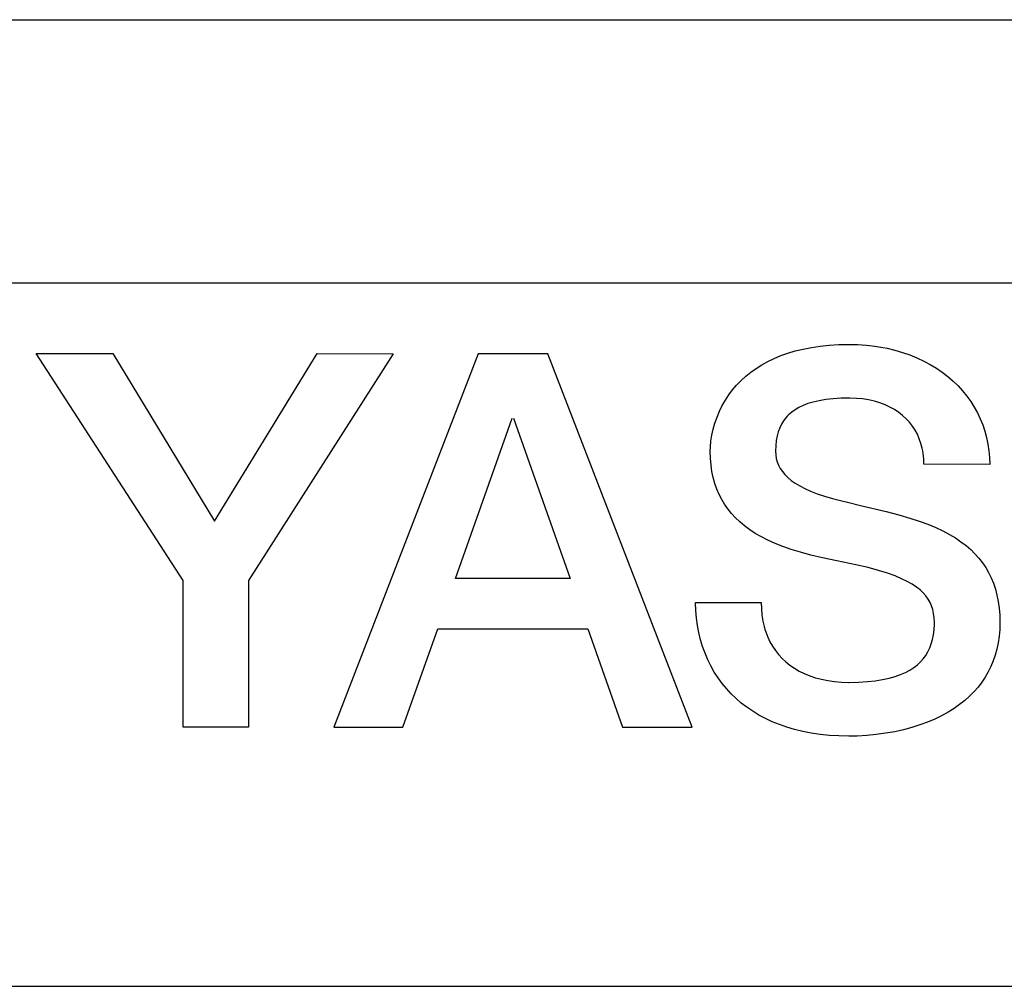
# Model space of a CAD drawing. Header units: millimetres. Extents: x 92 to 1223, y 92 to 847.
# Tile 26 of 41: x 735.19 to 740.79, y 649.5 to 655. Entities that reach past the tile are written whole.
import ezdxf

# ---------------------------------------------------------------- set-up
doc = ezdxf.new("R2010")
doc.units = ezdxf.units.MM
doc.header["$LTSCALE"] = 69.3
doc.layers.add('ALL_CURVE', color=7, linetype='CONTINUOUS')
doc.layers.add('ALL_FEATURES', color=7, linetype='CONTINUOUS')

msp = doc.modelspace()

# ---------------------------------------------------------------- linework, layer by layer
at = {"layer": 'ALL_CURVE', "color": 4, "linetype": 'CONTINUOUS'}
for p, q in [((768.5, 653.5), (731.5, 653.5)), ((731.5, 649.5), (749.5, 649.5))]:
    msp.add_line(p, q, dxfattribs=at)
at = {"layer": 'ALL_FEATURES', "color": 7, "linetype": 'CONTINUOUS'}
msp.add_line((661, 655), (769, 655), dxfattribs=at)
at = {"layer": 'ALL_FEATURES', "color": 40, "linetype": 'CONTINUOUS'}
for p, q in [((739.6002, 653.1153), (739.6449, 653.1262)), ((739.6449, 653.1262), (739.692, 653.1353)), ((739.692, 653.1353), (739.7416, 653.1426)), ((739.7416, 653.1426), (739.7938, 653.1479)), ((739.7938, 653.1479), (739.8486, 653.1512)), ((739.8486, 653.1512), (739.9062, 653.1523)), ((739.9062, 653.1523), (739.9562, 653.1511)), ((739.9562, 653.1511), (740.0052, 653.1478)), ((740.0052, 653.1478), (740.053, 653.1423)), ((740.053, 653.1423), (740.0997, 653.1347)), ((740.0997, 653.1347), (740.1228, 653.1301)), ((740.1228, 653.1301), (740.1675, 653.1194)), ((736.116, 651.8083), (735.2811, 653.1)), ((735.2811, 653.1), (735.7158, 653.1)), ((735.7158, 653.1), (736.2958, 652.1474)), ((736.2958, 652.1474), (736.8786, 653.0998)), ((737.3118, 653.0995), (736.4884, 651.8095)), ((736.8786, 653.0998), (737.3118, 653.0995)), ((737.7954, 653.0995), (736.975, 650.9748)), ((738.192, 653.0996), (737.7954, 653.0995)), ((739.0128, 650.9751), (738.192, 653.0996)), ((739.4435, 653.0552), (739.4795, 653.0725)), ((739.4795, 653.0725), (739.5176, 653.0884)), ((739.5176, 653.0884), (739.5578, 653.1027)), ((739.5578, 653.1027), (739.6002, 653.1153)), ((740.1675, 653.1194), (740.2108, 653.1068)), ((740.2108, 653.1068), (740.2526, 653.0922)), ((740.2526, 653.0922), (740.2928, 653.0758)), ((740.2928, 653.0758), (740.3315, 653.0577)), ((739.347, 652.9942), (739.3773, 653.016)), ((739.3773, 653.016), (739.4094, 653.0363)), ((739.4094, 653.0363), (739.4435, 653.0552)), ((740.3315, 653.0577), (740.3685, 653.0379)), ((740.3685, 653.0379), (740.4038, 653.0165)), ((740.4038, 653.0165), (740.4373, 652.9935)), ((739.2919, 652.9466), (739.3185, 652.9711)), ((739.3185, 652.9711), (739.347, 652.9942)), ((740.4373, 652.9935), (740.469, 652.969)), ((740.469, 652.969), (740.4989, 652.9432)), ((739.2438, 652.8935), (739.267, 652.9207)), ((739.267, 652.9207), (739.2919, 652.9466)), ((740.4989, 652.9432), (740.5269, 652.916)), ((740.5269, 652.916), (740.553, 652.8876)), ((739.2029, 652.8352), (739.2225, 652.865)), ((739.2225, 652.865), (739.2438, 652.8935)), ((739.8618, 652.8459), (739.8155, 652.843)), ((739.9084, 652.8467), (739.8618, 652.8459)), ((739.9114, 652.8467), (739.9084, 652.8467)), ((739.9483, 652.8454), (739.9114, 652.8467)), ((739.9839, 652.842), (739.9483, 652.8454)), ((740.553, 652.8876), (740.5771, 652.858)), ((740.5771, 652.858), (740.5993, 652.8272)), ((739.1693, 652.7721), (739.1851, 652.8042)), ((739.1851, 652.8042), (739.2029, 652.8352)), ((739.6213, 652.7933), (739.5996, 652.7805)), ((739.6456, 652.8049), (739.6213, 652.7933)), ((739.6726, 652.8153), (739.6456, 652.8049)), ((739.7028, 652.8244), (739.6726, 652.8153)), ((739.7364, 652.8321), (739.7028, 652.8244)), ((739.7738, 652.8384), (739.7364, 652.8321)), ((739.8155, 652.843), (739.7738, 652.8384)), ((740.0182, 652.8365), (739.9839, 652.842)), ((740.0509, 652.829), (740.0182, 652.8365)), ((740.0821, 652.8196), (740.0509, 652.829)), ((740.1115, 652.8084), (740.0821, 652.8196)), ((740.1392, 652.7956), (740.1115, 652.8084)), ((740.1651, 652.7811), (740.1392, 652.7956)), ((740.5993, 652.8272), (740.6194, 652.7954)), ((740.6194, 652.7954), (740.6376, 652.7626)), ((737.6671, 651.8209), (737.9899, 652.7333)), ((737.9976, 652.7333), (738.319, 651.8209)), ((739.1434, 652.7052), (739.1553, 652.7391)), ((739.1553, 652.7391), (739.1693, 652.7721)), ((739.5475, 652.7351), (739.534, 652.7174)), ((739.555, 652.7434), (739.5475, 652.7351)), ((739.5629, 652.7515), (739.555, 652.7434)), ((739.5802, 652.7666), (739.5629, 652.7515)), ((739.5996, 652.7805), (739.5802, 652.7666)), ((740.1892, 652.7652), (740.1651, 652.7811)), ((740.2115, 652.7478), (740.1892, 652.7652)), ((740.232, 652.7291), (740.2115, 652.7478)), ((740.6376, 652.7626), (740.6537, 652.7289)), ((739.1335, 652.6708), (739.1434, 652.7052)), ((739.5122, 652.6777), (739.5039, 652.6554)), ((739.5223, 652.6983), (739.5122, 652.6777)), ((739.534, 652.7174), (739.5223, 652.6983)), ((740.2506, 652.709), (740.232, 652.7291)), ((740.2673, 652.6877), (740.2506, 652.709)), ((740.2823, 652.6651), (740.2673, 652.6877)), ((740.6537, 652.7289), (740.6677, 652.6942)), ((740.6677, 652.6942), (740.6797, 652.6587)), ((739.1205, 652.6023), (739.1259, 652.6363)), ((739.1259, 652.6363), (739.1335, 652.6708)), ((739.4973, 652.6313), (739.4924, 652.6049)), ((739.5039, 652.6554), (739.4973, 652.6313)), ((740.2954, 652.6412), (740.2823, 652.6651)), ((740.3066, 652.616), (740.2954, 652.6412)), ((740.6797, 652.6587), (740.6895, 652.6224)), ((740.6895, 652.6224), (740.6973, 652.5853)), ((739.1167, 652.5447), (739.1175, 652.5696)), ((739.1175, 652.5696), (739.1205, 652.6023)), ((739.4893, 652.5762), (739.4883, 652.5447)), ((739.4924, 652.6049), (739.4893, 652.5762)), ((740.3159, 652.5895), (740.3066, 652.616)), ((740.3232, 652.5617), (740.3159, 652.5895)), ((740.6973, 652.5853), (740.7028, 652.5475)), ((739.1178, 652.5043), (739.1167, 652.5447)), ((739.4883, 652.5447), (739.4894, 652.5235)), ((739.4894, 652.5235), (739.4927, 652.5033)), ((740.3261, 652.5473), (740.3232, 652.5617)), ((740.3285, 652.5326), (740.3261, 652.5473)), ((740.3318, 652.5021), (740.3285, 652.5326)), ((740.7028, 652.5475), (740.7062, 652.509)), ((740.7062, 652.509), (740.7074, 652.4698)), ((739.1211, 652.4659), (739.1178, 652.5043)), ((739.1264, 652.4293), (739.1211, 652.4659)), ((739.4927, 652.5033), (739.498, 652.4839)), ((739.498, 652.4839), (739.5055, 652.4652)), ((739.5055, 652.4652), (739.5151, 652.447)), ((740.3329, 652.4703), (740.3318, 652.5021)), ((740.7074, 652.4698), (740.3329, 652.4703)), ((739.1337, 652.3945), (739.1264, 652.4293)), ((739.5151, 652.447), (739.527, 652.4294)), ((739.527, 652.4294), (739.5412, 652.4122)), ((739.5412, 652.4122), (739.558, 652.3954)), ((739.1429, 652.3612), (739.1337, 652.3945)), ((739.154, 652.3295), (739.1429, 652.3612)), ((739.558, 652.3954), (739.5776, 652.3789)), ((739.5776, 652.3789), (739.6001, 652.3629)), ((739.6001, 652.3629), (739.6258, 652.3472)), ((739.6258, 652.3472), (739.655, 652.332)), ((739.167, 652.2992), (739.154, 652.3295)), ((739.1818, 652.2703), (739.167, 652.2992)), ((739.655, 652.332), (739.6879, 652.3172)), ((739.6879, 652.3172), (739.7249, 652.303)), ((739.7249, 652.303), (739.7662, 652.2893)), ((739.7662, 652.2893), (739.8125, 652.2761)), ((739.1985, 652.2425), (739.1818, 652.2703)), ((739.2171, 652.2159), (739.1985, 652.2425)), ((739.8125, 652.2761), (739.8653, 652.2628)), ((739.8653, 652.2628), (739.9062, 652.2527)), ((739.9062, 652.2527), (739.9726, 652.2359)), ((739.9726, 652.2359), (740.1187, 652.201)), ((739.2376, 652.1904), (739.2171, 652.2159)), ((739.2602, 652.1659), (739.2376, 652.1904)), ((740.1187, 652.201), (740.1905, 652.1823)), ((740.1905, 652.1823), (740.2519, 652.1646)), ((739.2849, 652.1423), (739.2602, 652.1659)), ((739.3118, 652.1197), (739.2849, 652.1423)), ((739.3411, 652.098), (739.3118, 652.1197)), ((740.2519, 652.1646), (740.3062, 652.147)), ((740.3062, 652.147), (740.3551, 652.1291)), ((740.3551, 652.1291), (740.3996, 652.1106)), ((739.3729, 652.0772), (739.3411, 652.098)), ((739.4075, 652.0572), (739.3729, 652.0772)), ((740.3996, 652.1106), (740.4403, 652.0915)), ((740.4403, 652.0915), (740.4776, 652.0717)), ((740.4776, 652.0717), (740.5119, 652.0511)), ((739.4449, 652.0381), (739.4075, 652.0572)), ((739.4856, 652.0198), (739.4449, 652.0381)), ((739.5299, 652.0024), (739.4856, 652.0198)), ((740.5119, 652.0511), (740.5434, 652.0298)), ((740.5434, 652.0298), (740.5724, 652.0076)), ((740.5724, 652.0076), (740.599, 651.9845)), ((739.5781, 651.9856), (739.5299, 652.0024)), ((739.6309, 651.9696), (739.5781, 651.9856)), ((739.6895, 651.954), (739.6309, 651.9696)), ((739.7561, 651.9383), (739.6895, 651.954)), ((740.599, 651.9845), (740.6234, 651.9605)), ((740.6234, 651.9605), (740.6457, 651.9355)), ((739.8369, 651.9213), (739.7561, 651.9383)), ((739.9089, 651.9065), (739.8369, 651.9213)), ((739.9458, 651.8986), (739.9089, 651.9065)), ((740.0153, 651.8821), (739.9458, 651.8986)), ((740.6457, 651.9355), (740.666, 651.9095)), ((740.666, 651.9095), (740.6843, 651.8823)), ((740.0744, 651.8662), (740.0153, 651.8821)), ((740.125, 651.8505), (740.0744, 651.8662)), ((740.1684, 651.8349), (740.125, 651.8505)), ((740.6843, 651.8823), (740.7008, 651.8539)), ((740.7008, 651.8539), (740.7155, 651.8242)), ((736.116, 650.9748), (736.116, 651.8083)), ((736.4884, 651.8095), (736.4884, 650.9748)), ((738.319, 651.8209), (737.6671, 651.8209)), ((740.2057, 651.8193), (740.1684, 651.8349)), ((740.2379, 651.8037), (740.2057, 651.8193)), ((740.2658, 651.7879), (740.2379, 651.8037)), ((740.2898, 651.7719), (740.2658, 651.7879)), ((740.7155, 651.8242), (740.7284, 651.7931)), ((740.7284, 651.7931), (740.7394, 651.7605)), ((740.3105, 651.7556), (740.2898, 651.7719)), ((740.3283, 651.7389), (740.3105, 651.7556)), ((740.3436, 651.7216), (740.3283, 651.7389)), ((740.7394, 651.7605), (740.7486, 651.7263)), ((740.7486, 651.7263), (740.7558, 651.6902)), ((739.0334, 651.6819), (739.0334, 651.6838)), ((739.0334, 651.6838), (739.4063, 651.6838)), ((739.0346, 651.6384), (739.0334, 651.6819)), ((739.4063, 651.6838), (739.4075, 651.6469)), ((740.3565, 651.7036), (740.3436, 651.7216)), ((740.3622, 651.6942), (740.3565, 651.7036)), ((740.3674, 651.6847), (740.3622, 651.6942)), ((740.3762, 651.6648), (740.3674, 651.6847)), ((740.7558, 651.6902), (740.7611, 651.6523)), ((739.0381, 651.5956), (739.0346, 651.6384)), ((739.4075, 651.6469), (739.4107, 651.6117)), ((739.4107, 651.6117), (739.416, 651.5782)), ((740.3831, 651.6438), (740.3762, 651.6648)), ((740.388, 651.6213), (740.3831, 651.6438)), ((740.3911, 651.597), (740.388, 651.6213)), ((740.7611, 651.6523), (740.7644, 651.6125)), ((740.7644, 651.6125), (740.7655, 651.5705)), ((739.0437, 651.5535), (739.0381, 651.5956)), ((739.416, 651.5782), (739.4233, 651.5464)), ((740.3904, 651.5287), (740.392, 651.5603)), ((740.3921, 651.5705), (740.3911, 651.597)), ((740.392, 651.5603), (740.3921, 651.5705)), ((740.7655, 651.5705), (740.7644, 651.5304)), ((737.3678, 650.9748), (737.5655, 651.5338)), ((737.5655, 651.5338), (738.4202, 651.5338)), ((738.4202, 651.5338), (738.617, 650.9751)), ((739.0514, 651.5123), (739.0437, 651.5535)), ((739.0612, 651.4721), (739.0514, 651.5123)), ((739.4233, 651.5464), (739.4277, 651.531)), ((739.4277, 651.531), (739.4325, 651.5161)), ((739.4325, 651.5161), (739.4435, 651.4874)), ((740.3816, 651.473), (740.3869, 651.4997)), ((740.3869, 651.4997), (740.3904, 651.5287)), ((740.763, 651.5109), (740.7611, 651.4918)), ((740.7644, 651.5304), (740.763, 651.5109)), ((739.073, 651.4329), (739.0612, 651.4721)), ((739.4435, 651.4874), (739.4564, 651.4602)), ((739.4564, 651.4602), (739.471, 651.4345)), ((740.3659, 651.425), (740.3746, 651.4481)), ((740.3746, 651.4481), (740.3816, 651.473)), ((740.7557, 651.4547), (740.7483, 651.419)), ((740.7611, 651.4918), (740.7557, 651.4547)), ((739.0868, 651.3949), (739.073, 651.4329)), ((739.1025, 651.3581), (739.0868, 651.3949)), ((739.471, 651.4345), (739.4874, 651.4102)), ((739.4874, 651.4102), (739.5055, 651.3874)), ((739.5055, 651.3874), (739.5254, 651.3659)), ((740.3432, 651.3831), (740.3554, 651.4034)), ((740.3554, 651.4034), (740.3659, 651.425)), ((740.7483, 651.419), (740.7388, 651.3847)), ((739.1201, 651.3226), (739.1025, 651.3581)), ((739.5254, 651.3659), (739.5471, 651.3458)), ((739.5471, 651.3458), (739.5705, 651.3271)), ((740.2953, 651.3297), (740.3132, 651.3464)), ((740.3132, 651.3464), (740.3292, 651.3642)), ((740.3292, 651.3642), (740.3432, 651.3831)), ((740.7274, 651.3515), (740.7141, 651.3196)), ((740.7388, 651.3847), (740.7274, 651.3515)), ((739.1395, 651.2883), (739.1201, 651.3226)), ((739.1608, 651.2554), (739.1395, 651.2883)), ((739.5705, 651.3271), (739.5958, 651.3098)), ((739.5958, 651.3098), (739.6229, 651.294)), ((739.6229, 651.294), (739.6518, 651.2797)), ((739.6518, 651.2797), (739.6826, 651.267)), ((740.1997, 651.274), (740.2275, 651.2862)), ((740.2275, 651.2862), (740.2525, 651.2996)), ((740.2525, 651.2996), (740.2641, 651.3067)), ((740.2641, 651.3067), (740.2751, 651.3141)), ((740.2751, 651.3141), (740.2953, 651.3297)), ((740.6988, 651.2889), (740.6816, 651.2592)), ((740.7141, 651.3196), (740.6988, 651.2889)), ((739.1838, 651.2238), (739.1608, 651.2554)), ((739.2085, 651.1937), (739.1838, 651.2238)), ((739.6826, 651.267), (739.7152, 651.256)), ((739.7152, 651.256), (739.7496, 651.2468)), ((739.7496, 651.2468), (739.7858, 651.2394)), ((739.7858, 651.2394), (739.8237, 651.234)), ((739.8237, 651.234), (739.8632, 651.2307)), ((739.8632, 651.2307), (739.9042, 651.2295)), ((739.9042, 651.2295), (739.9062, 651.2295)), ((739.9062, 651.2295), (739.9609, 651.2306)), ((739.9609, 651.2306), (740.0108, 651.2337)), ((740.0108, 651.2337), (740.0562, 651.2386)), ((740.0562, 651.2386), (740.0975, 651.2453)), ((740.0975, 651.2453), (740.135, 651.2535)), ((740.135, 651.2535), (740.169, 651.2631)), ((740.169, 651.2631), (740.1997, 651.274)), ((740.6624, 651.2306), (740.6413, 651.203)), ((740.6816, 651.2592), (740.6624, 651.2306)), ((739.235, 651.1649), (739.2085, 651.1937)), ((739.2633, 651.1376), (739.235, 651.1649)), ((740.6181, 651.1765), (740.5928, 651.1509)), ((740.6413, 651.203), (740.6181, 651.1765)), ((739.2932, 651.1118), (739.2633, 651.1376)), ((739.3249, 651.0874), (739.2932, 651.1118)), ((740.5654, 651.1264), (740.5358, 651.103)), ((740.5928, 651.1509), (740.5654, 651.1264)), ((739.3584, 651.0646), (739.3249, 651.0874)), ((739.3936, 651.0433), (739.3584, 651.0646)), ((740.4699, 651.0594), (740.4335, 651.0393)), ((740.504, 651.0806), (740.4699, 651.0594)), ((740.5358, 651.103), (740.504, 651.0806)), ((739.4306, 651.0235), (739.3936, 651.0433)), ((739.4694, 651.0054), (739.4306, 651.0235)), ((739.51, 650.9889), (739.4694, 651.0054)), ((740.3537, 651.0031), (740.3102, 650.9871)), ((740.3948, 651.0205), (740.3537, 651.0031)), ((740.4335, 651.0393), (740.3948, 651.0205)), ((736.4884, 650.9748), (736.116, 650.9748)), ((736.975, 650.9748), (737.3678, 650.9748)), ((738.617, 650.9751), (739.0128, 650.9751)), ((739.5526, 650.9741), (739.51, 650.9889)), ((739.597, 650.9611), (739.5526, 650.9741)), ((739.6434, 650.9499), (739.597, 650.9611)), ((739.6918, 650.9405), (739.6434, 650.9499)), ((739.7423, 650.9332), (739.6918, 650.9405)), ((740.115, 650.9395), (740.0617, 650.9323)), ((740.1667, 650.9487), (740.115, 650.9395)), ((740.2166, 650.9597), (740.1667, 650.9487)), ((740.2645, 650.9726), (740.2166, 650.9597)), ((740.3102, 650.9871), (740.2645, 650.9726)), ((739.7948, 650.9278), (739.7423, 650.9332)), ((739.8494, 650.9245), (739.7948, 650.9278)), ((739.9062, 650.9234), (739.8494, 650.9245)), ((739.9523, 650.9242), (739.9062, 650.9234)), ((740.0073, 650.9271), (739.9523, 650.9242)), ((740.0617, 650.9323), (740.0073, 650.9271))]:
    msp.add_line(p, q, dxfattribs=at)

doc.saveas('drawing.dxf')
